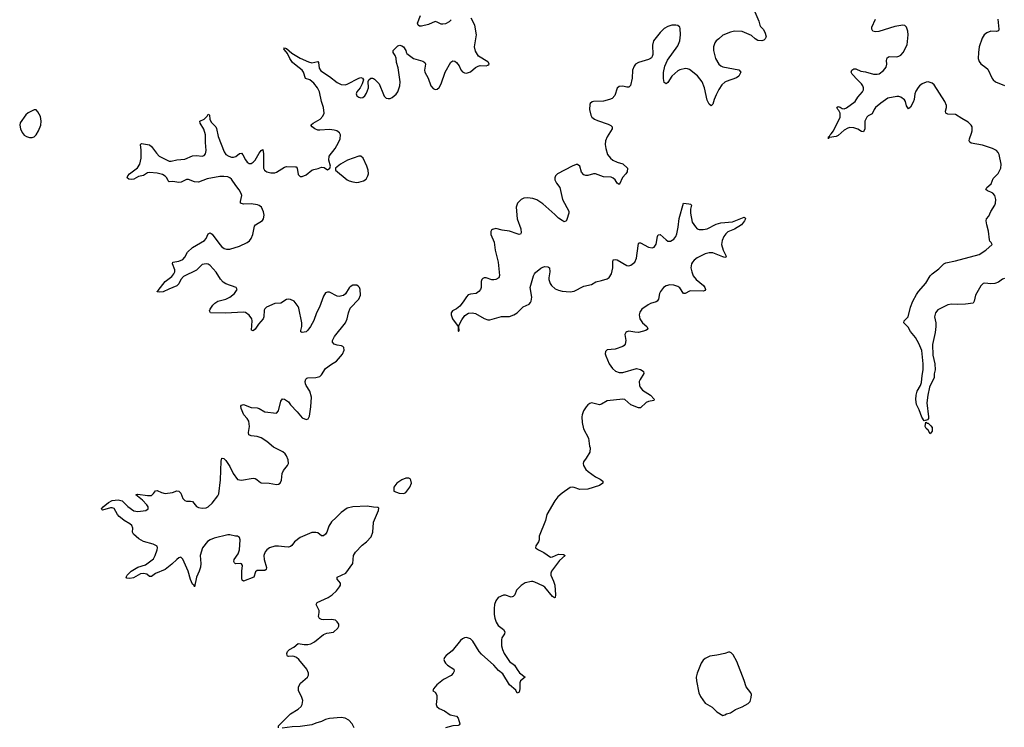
# Model space of a CAD drawing. Header units: inches. Extents: x 1843750 to 1959452, y 907112 to 1016326.
# Tile 111 of 137: x 1936383 to 1946448, y 957856 to 965086. Entities that reach past the tile are written whole.
import ezdxf

# ---------------------------------------------------------------- set-up
doc = ezdxf.new("R2010")
doc.units = ezdxf.units.IN
doc.header["$MEASUREMENT"] = 0
for name, color, linetype in [('B9935', 7, 'Continuous'), ('B9936', 7, 'Continuous'), ('B9945', 7, 'Continuous'), ('B9946', 7, 'Continuous')]:
    doc.layers.add(name, color=color, linetype=linetype)

msp = doc.modelspace()

# ---------------------------------------------------------------- linework, layer by layer
at = {"layer": 'B9935', "color": 6, "elevation": 500}
for points in [[(1939617, 960000), (1939570, 959954), (1939544, 959910), (1939522, 959850), (1939510, 959830), (1939490, 959811), (1939470, 959814), (1939430, 959842), (1939410, 959848), (1939370, 959845), (1939250, 959796), (1939193, 959750), (1939165, 959715), (1939150, 959703), (1939130, 959698), (1939090, 959699), (1939030, 959708), (1938992, 959708), (1938938, 959690), (1938910, 959670), (1938894, 959650), (1938880, 959610), (1938881, 959570), (1938905, 959490), (1938904, 959470), (1938890, 959460), (1938810, 959460), (1938794, 959446), (1938775, 959390), (1938670, 959349), (1938659, 959359), (1938655, 959375), (1938654, 959450), (1938661, 959510), (1938650, 959527), (1938642, 959530), (1938590, 959525), (1938578, 959538), (1938573, 959550), (1938577, 959570), (1938615, 959630), (1938630, 959670), (1938636, 959770), (1938630, 959796), (1938610, 959809), (1938590, 959808), (1938530, 959824), (1938510, 959823), (1938370, 959787), (1938330, 959771), (1938304, 959756), (1938251, 959689), (1938227, 959610), (1938235, 959530), (1938230, 959494), (1938218, 959450), (1938192, 959390), (1938170, 959293), (1938166, 959306), (1938150, 959320), (1938130, 959366), (1938106, 959450), (1938050, 959574), (1938030, 959593), (1938010, 959587), (1937990, 959572), (1937938, 959522), (1937871, 959470), (1937770, 959426), (1937730, 959396), (1937710, 959396), (1937682, 959422), (1937650, 959429), (1937617, 959423), (1937545, 959385), (1937510, 959376), (1937479, 959379), (1937470, 959390), (1937482, 959410), (1937523, 959450), (1937590, 959492), (1937670, 959516), (1937750, 959578), (1937769, 959610), (1937788, 959670), (1937793, 959690), (1937787, 959707), (1937747, 959727), (1937650, 959753), (1937602, 959782), (1937546, 959830), (1937536, 959850), (1937541, 959890), (1937530, 959917), (1937510, 959935), (1937450, 959969), (1937412, 960000)], [(1939030, 957850), (1939030, 957870), (1939150, 957995), (1939230, 958041), (1939260, 958070), (1939271, 958090), (1939276, 958130), (1939265, 958170), (1939233, 958230), (1939233, 958270), (1939253, 958307), (1939324, 958370), (1939334, 958390), (1939336, 958410), (1939319, 958450), (1939236, 958550), (1939212, 958570), (1939190, 958579), (1939170, 958582), (1939130, 958578), (1939122, 958582), (1939116, 958590), (1939114, 958610), (1939121, 958630), (1939140, 958650), (1939185, 958675), (1939230, 958713), (1939290, 958701), (1939330, 958703), (1939358, 958710), (1939397, 958730), (1939490, 958804), (1939523, 958817), (1939590, 958829), (1939635, 958870), (1939647, 958890), (1939645, 958910), (1939630, 958934), (1939610, 958951), (1939570, 958958), (1939490, 958953), (1939470, 958956), (1939448, 958968), (1939439, 958990), (1939446, 959030), (1939444, 959050), (1939413, 959110), (1939425, 959130), (1939537, 959183), (1939577, 959210), (1939621, 959250), (1939651, 959290), (1939664, 959310), (1939664, 959330), (1939627, 959370), (1939629, 959390), (1939717, 959430), (1939787, 959530), (1939794, 959610), (1939815, 959645), (1939883, 959717), (1939930, 959750), (1939976, 959804), (1939993, 959850), (1940000, 959950), (1940000, 959951)], [(1939801, 957850), (1939783, 957890), (1939747, 957930), (1939710, 957951), (1939670, 957957), (1939550, 957947), (1939510, 957935), (1939470, 957916), (1939410, 957900), (1939370, 957881), (1939250, 957864), (1939170, 957860), (1939066, 957846)]]:
    msp.add_lwpolyline(points, dxfattribs=at)
at = {"layer": 'B9936', "color": 6, "elevation": 500}
for points in [[(1937412, 960000), (1937400, 960010), (1937384, 960030), (1937350, 960091), (1937330, 960099), (1937310, 960100), (1937230, 960075), (1937222, 960082), (1937221, 960090), (1937236, 960110), (1937290, 960153), (1937330, 960172), (1937390, 960182), (1937431, 960170), (1937490, 960113), (1937550, 960067), (1937590, 960062), (1937672, 960070), (1937696, 960090), (1937695, 960110), (1937684, 960130), (1937638, 960178), (1937572, 960230), (1937590, 960239), (1937690, 960225), (1937730, 960226), (1937750, 960244), (1937770, 960271), (1937790, 960277), (1937834, 960254), (1937870, 960245), (1937945, 960255), (1937990, 960271), (1938010, 960268), (1938030, 960248), (1938050, 960195), (1938070, 960173), (1938090, 960166), (1938130, 960167), (1938150, 960163), (1938190, 960112), (1938210, 960103), (1938250, 960096), (1938290, 960099), (1938310, 960110), (1938350, 960146), (1938410, 960221), (1938420, 960240), (1938435, 960385), (1938444, 960576), (1938450, 960605), (1938454, 960606), (1938470, 960604), (1938490, 960581), (1938530, 960521), (1938566, 960450), (1938610, 960389), (1938650, 960380), (1938770, 960401), (1938790, 960399), (1938809, 960389), (1938830, 960368), (1938853, 960353), (1938932, 960352), (1939010, 960336), (1939030, 960339), (1939045, 960350), (1939058, 960382), (1939065, 960450), (1939081, 960479), (1939122, 960530), (1939131, 960550), (1939128, 960590), (1939111, 960630), (1939096, 960650), (1939073, 960670), (1938978, 960718), (1938910, 960776), (1938850, 960815), (1938810, 960828), (1938750, 960835), (1938726, 960846), (1938722, 960870), (1938732, 960930), (1938725, 960985), (1938710, 961010), (1938674, 961050), (1938648, 961112), (1938644, 961136), (1938651, 961149), (1938670, 961153), (1938750, 961124), (1938810, 961121), (1938830, 961114), (1938890, 961078), (1939010, 961066), (1939030, 961090), (1939054, 961190), (1939070, 961211), (1939090, 961209), (1939130, 961181), (1939153, 961150), (1939220, 961080), (1939270, 961019), (1939310, 961001), (1939332, 961008), (1939346, 961034), (1939360, 961130), (1939365, 961230), (1939350, 961290), (1939310, 961349), (1939305, 961365), (1939303, 961390), (1939307, 961413), (1939317, 961423), (1939330, 961428), (1939409, 961431), (1939450, 961441), (1939470, 961458), (1939510, 961521), (1939570, 961568), (1939623, 961597), (1939682, 961670), (1939700, 961710), (1939697, 961737), (1939688, 961748), (1939674, 961754), (1939630, 961759), (1939599, 961770), (1939581, 961790), (1939580, 961810), (1939600, 961850), (1939712, 961990), (1939730, 962030), (1939743, 962090), (1939763, 962137), (1939850, 962230), (1939866, 962270), (1939865, 962330), (1939857, 962350), (1939844, 962364), (1939830, 962372), (1939810, 962375), (1939790, 962372), (1939763, 962357), (1939750, 962345), (1939715, 962285), (1939692, 962268), (1939677, 962263), (1939650, 962258), (1939630, 962261), (1939550, 962302), (1939530, 962302), (1939510, 962294), (1939490, 962262), (1939449, 962150), (1939418, 962090), (1939390, 962011), (1939357, 961950), (1939330, 961913), (1939310, 961898), (1939270, 961889), (1939258, 961898), (1939256, 961910), (1939268, 961950), (1939268, 961990), (1939237, 962137), (1939230, 962154), (1939190, 962209), (1939150, 962228), (1939130, 962232), (1939110, 962226), (1939051, 962189), (1938990, 962186), (1938907, 962150), (1938889, 962131), (1938883, 962117), (1938878, 962050), (1938872, 962030), (1938825, 961975), (1938790, 961924), (1938770, 961906), (1938754, 961914), (1938758, 962010), (1938755, 962030), (1938730, 962067), (1938690, 962093), (1938670, 962097), (1938488, 962088), (1938332, 962092), (1938324, 962110), (1938331, 962130), (1938358, 962170), (1938377, 962190), (1938410, 962211), (1938490, 962231), (1938530, 962250), (1938580, 962290), (1938606, 962330), (1938595, 962350), (1938490, 962386), (1938463, 962403), (1938435, 962435), (1938390, 962508), (1938330, 962575), (1938310, 962587), (1938290, 962592), (1938250, 962586), (1938190, 962527), (1938057, 962463), (1938029, 962431), (1938010, 962386), (1937990, 962367), (1937907, 962333), (1937850, 962304), (1937810, 962301), (1937790, 962307), (1937787, 962310), (1937800, 962320), (1937871, 962410), (1937937, 962463), (1937959, 962490), (1937968, 962510), (1937970, 962530), (1937945, 962590), (1937950, 962610), (1938010, 962620), (1938050, 962637), (1938070, 962659), (1938099, 962710), (1938150, 962760), (1938272, 962830), (1938288, 962852), (1938310, 962898), (1938330, 962910), (1938350, 962895), (1938428, 962788), (1938450, 962765), (1938474, 962750), (1938497, 962743), (1938530, 962742), (1938630, 962772), (1938710, 962810), (1938732, 962828), (1938750, 962850), (1938765, 962890), (1938783, 962977), (1938792, 962990), (1938865, 963035), (1938876, 963050), (1938883, 963090), (1938876, 963124), (1938854, 963170), (1938830, 963189), (1938815, 963195), (1938750, 963203), (1938670, 963200), (1938642, 963210), (1938639, 963230), (1938653, 963290), (1938648, 963310), (1938627, 963347), (1938591, 963391), (1938550, 963457), (1938532, 963472), (1938510, 963480), (1938470, 963485), (1938430, 963484), (1938300, 963460), (1938210, 963427), (1938169, 963429), (1938110, 963453), (1938090, 963453), (1938033, 963427), (1938010, 963422), (1937948, 963432), (1937910, 963431), (1937900, 963440), (1937887, 963470), (1937869, 963489), (1937843, 963503), (1937790, 963517), (1937710, 963524), (1937690, 963520), (1937650, 963494), (1937597, 963483), (1937550, 963457), (1937530, 963452), (1937498, 963458), (1937481, 963470), (1937487, 963490), (1937505, 963510), (1937586, 963574), (1937612, 963610), (1937626, 963670), (1937626, 963754), (1937617, 963810), (1937630, 963820), (1937710, 963806), (1937730, 963790), (1937781, 963721), (1937810, 963690), (1937910, 963642), (1937930, 963640), (1937990, 963655), (1938070, 963662), (1938150, 963694), (1938190, 963697), (1938250, 963693), (1938270, 963697), (1938284, 963716), (1938288, 963750), (1938282, 963830), (1938281, 963910), (1938267, 963967), (1938229, 964030), (1938224, 964050), (1938270, 964070), (1938299, 964101), (1938310, 964121), (1938318, 964118), (1938322, 964110), (1938327, 964070), (1938339, 964039), (1938389, 963990), (1938396, 963976), (1938411, 963891), (1938475, 963735), (1938490, 963710), (1938521, 963690), (1938550, 963683), (1938570, 963683), (1938591, 963689), (1938630, 963718), (1938650, 963723), (1938665, 963705), (1938690, 963654), (1938710, 963629), (1938730, 963617), (1938750, 963618), (1938770, 963630), (1938790, 963650), (1938830, 963723), (1938850, 963749), (1938870, 963759), (1938877, 963717), (1938877, 963570), (1938886, 963550), (1938898, 963538), (1938910, 963530), (1938950, 963520), (1938990, 963520), (1939010, 963527), (1939090, 963579), (1939110, 963586), (1939203, 963583), (1939210, 963582), (1939220, 963570), (1939230, 963504), (1939250, 963485), (1939270, 963485), (1939310, 963502), (1939370, 963547), (1939390, 963557), (1939435, 963565), (1939470, 963580), (1939497, 963577), (1939530, 963553), (1939555, 963570), (1939562, 963590), (1939542, 963650), (1939548, 963690), (1939609, 963770), (1939643, 963830), (1939659, 963870), (1939661, 963910), (1939651, 963930), (1939640, 963940), (1939626, 963950), (1939599, 963959), (1939550, 963965), (1939450, 963956), (1939430, 963958), (1939401, 963970), (1939373, 963990), (1939360, 964010), (1939365, 964015), (1939382, 964030), (1939454, 964070), (1939481, 964099), (1939494, 964130), (1939489, 964190), (1939470, 964250), (1939448, 964348), (1939427, 964390), (1939390, 964438), (1939350, 964470), (1939306, 964486), (1939286, 964550), (1939272, 964572), (1939210, 964617), (1939173, 964650), (1939143, 964690), (1939120, 964740), (1939090, 964777), (1939083, 964790), (1939090, 964798), (1939110, 964791), (1939165, 964745), (1939250, 964694), (1939334, 964654), (1939370, 964644), (1939430, 964659), (1939438, 964650), (1939444, 964590), (1939463, 964563), (1939550, 964506), (1939630, 964444), (1939670, 964424), (1939710, 964422), (1939730, 964427), (1939850, 964488), (1939870, 964494), (1939887, 964487), (1939896, 964470), (1939883, 964430), (1939863, 964390), (1939831, 964350), (1939822, 964330), (1939830, 964309), (1939850, 964295), (1939870, 964289), (1939890, 964292), (1939910, 964307), (1939930, 964335), (1939949, 964390), (1939947, 964453), (1939952, 964470), (1939972, 964489), (1939990, 964490), (1940000, 964484)], [(1940000, 960107), (1939935, 960115), (1939790, 960109), (1939730, 960095), (1939669, 960050), (1939617, 960000)]]:
    msp.add_lwpolyline(points, dxfattribs=at)
at = {"layer": 'B9936', "color": 6}
for points, elevation in [([(1936530, 964165), (1936470, 964134), (1936447, 964113), (1936388, 964032), (1936383, 964010), (1936393, 963970), (1936410, 963933), (1936430, 963907), (1936453, 963893), (1936483, 963883), (1936510, 963883), (1936530, 963889), (1936553, 963910), (1936576, 963950), (1936598, 964010), (1936603, 964050), (1936596, 964096), (1936570, 964145), (1936550, 964164)], 600), ([(1939850, 963693), (1939735, 963650), (1939662, 963610), (1939610, 963570), (1939613, 963550), (1939730, 963450), (1939750, 963439), (1939790, 963428), (1939830, 963424), (1939850, 963427), (1939899, 963441), (1939924, 963456), (1939943, 963490), (1939948, 963512), (1939945, 963550), (1939932, 963590), (1939893, 963670), (1939870, 963690)], 500)]:
    msp.add_lwpolyline(points, close=True, dxfattribs=dict(at, elevation=elevation))
at = {"layer": 'B9945', "color": 6, "elevation": 500}
for points in [[(1940000, 959951), (1940021, 960000)], [(1941765, 960000), (1941758, 959970), (1941692, 959810), (1941692, 959770), (1941686, 959750), (1941661, 959710), (1941655, 959690), (1941685, 959670), (1941742, 959642), (1941810, 959595), (1941830, 959599), (1941890, 959625), (1941942, 959622), (1941959, 959610), (1941900, 959560), (1941819, 959450), (1941812, 959430), (1941812, 959410), (1941841, 959350), (1941854, 959310), (1941861, 959210), (1941857, 959183), (1941850, 959178), (1941830, 959191), (1941750, 959287), (1941730, 959303), (1941650, 959340), (1941630, 959346), (1941614, 959346), (1941550, 959331), (1941510, 959306), (1941463, 959257), (1941443, 959210), (1941428, 959192), (1941406, 959186), (1941350, 959205), (1941330, 959205), (1941276, 959184), (1941251, 959149), (1941237, 959110), (1941232, 959070), (1941234, 959010), (1941240, 958970), (1941255, 958930), (1941275, 958895), (1941330, 958855), (1941344, 958830), (1941339, 958810), (1941312, 958770), (1941307, 958750), (1941309, 958690), (1941317, 958650), (1941335, 958610), (1941390, 958530), (1941441, 958490), (1941467, 958447), (1941494, 958414), (1941549, 958370), (1941501, 958330), (1941497, 958310), (1941497, 958250), (1941490, 958216), (1941470, 958206), (1941454, 958234), (1941390, 958290), (1941323, 958403), (1941278, 958438), (1941231, 958491), (1941103, 958603), (1941081, 958630), (1941017, 958737), (1940990, 958759), (1940950, 958774), (1940930, 958772), (1940910, 958761), (1940890, 958743), (1940803, 958637), (1940744, 958590), (1940726, 958570), (1940720, 958550), (1940724, 958530), (1940735, 958510), (1940758, 958490), (1940820, 958450), (1940825, 958430), (1940816, 958410), (1940793, 958387), (1940715, 958345), (1940648, 958290), (1940612, 958250), (1940608, 958230), (1940630, 958215), (1940646, 958186), (1940649, 958150), (1940639, 958090), (1940646, 958070), (1940670, 958050), (1940724, 958024), (1940785, 957985), (1940850, 957970), (1940865, 957950), (1940882, 957890), (1940879, 957881), (1940867, 957873), (1940810, 957871), (1940736, 957850)]]:
    msp.add_lwpolyline(points, dxfattribs=at)
at = {"layer": 'B9945', "color": 6, "elevation": 600}
msp.add_lwpolyline([(1943630, 958624), (1943590, 958610), (1943510, 958594), (1943437, 958583), (1943390, 958558), (1943370, 958541), (1943349, 958510), (1943308, 958410), (1943300, 958370), (1943303, 958330), (1943324, 958210), (1943343, 958170), (1943390, 958102), (1943461, 958061), (1943510, 958015), (1943570, 957978), (1943590, 957985), (1943607, 957993), (1943650, 958004), (1943702, 958038), (1943770, 958066), (1943830, 958099), (1943850, 958121), (1943862, 958162), (1943863, 958190), (1943856, 958210), (1943810, 958270), (1943790, 958334), (1943714, 958530), (1943677, 958597), (1943657, 958617), (1943644, 958624)], close=True, dxfattribs=at)
at = {"layer": 'B9946', "color": 6, "elevation": 500}
for points in [[(1943887, 965190), (1943939, 965070), (1943949, 965029), (1943955, 965015), (1943987, 964987), (1944005, 964950), (1944013, 964910), (1944004, 964890), (1943990, 964878), (1943970, 964871), (1943930, 964875), (1943900, 964890), (1943863, 964923), (1943770, 964966), (1943691, 964969), (1943650, 964960), (1943570, 964928), (1943530, 964890), (1943503, 964870), (1943489, 964851), (1943476, 964810), (1943475, 964770), (1943496, 964690), (1943530, 964630), (1943550, 964613), (1943570, 964605), (1943733, 964573), (1943754, 964550), (1943735, 964510), (1943710, 964492), (1943605, 964455), (1943590, 964447), (1943560, 964420), (1943530, 964373), (1943503, 964317), (1943483, 964270), (1943470, 964223), (1943450, 964206), (1943430, 964224), (1943410, 964265), (1943384, 964390), (1943358, 964450), (1943312, 964512), (1943230, 964576), (1943210, 964585), (1943190, 964586), (1943130, 964573), (1943110, 964564), (1943050, 964510), (1943010, 964444), (1942990, 964431), (1942970, 964443), (1942964, 964484), (1942966, 964546), (1942977, 964610), (1943007, 964673), (1943110, 964820), (1943130, 964870), (1943139, 964930), (1943135, 964995), (1943130, 965010), (1943110, 965028), (1943090, 965031), (1943050, 965029), (1943010, 965018), (1942970, 964995), (1942930, 964955), (1942862, 964870), (1942853, 964827), (1942854, 964730), (1942850, 964710), (1942842, 964698), (1942832, 964688), (1942810, 964678), (1942710, 964649), (1942679, 964630), (1942663, 964610), (1942648, 964570), (1942645, 964490), (1942627, 964413), (1942618, 964402), (1942610, 964395), (1942590, 964395), (1942550, 964408), (1942510, 964405), (1942490, 964387), (1942467, 964310), (1942438, 964282), (1942411, 964269), (1942350, 964252), (1942250, 964250), (1942234, 964246), (1942214, 964230), (1942210, 964221), (1942207, 964170), (1942220, 964110), (1942232, 964090), (1942259, 964070), (1942290, 964057), (1942400, 964020), (1942426, 964006), (1942441, 963990), (1942439, 963970), (1942389, 963890), (1942370, 963850), (1942368, 963810), (1942374, 963770), (1942393, 963710), (1942423, 963670), (1942446, 963650), (1942490, 963629), (1942550, 963614), (1942598, 963570), (1942593, 963530), (1942581, 963510), (1942546, 963474), (1942515, 963405), (1942510, 963401), (1942490, 963416), (1942469, 963450), (1942450, 963468), (1942430, 963478), (1942350, 963479), (1942270, 963510), (1942250, 963511), (1942190, 963494), (1942170, 963493), (1942150, 963501), (1942127, 963527), (1942108, 963588), (1942086, 963606), (1942070, 963607), (1942030, 963591), (1941882, 963510), (1941860, 963490), (1941852, 963470), (1941854, 963450), (1941870, 963417), (1941904, 963370), (1941931, 963250), (1941998, 963130), (1941998, 963110), (1941976, 963044), (1941970, 963029), (1941957, 963023), (1941950, 963022), (1941930, 963033), (1941890, 963059), (1941855, 963095), (1941730, 963204), (1941670, 963244), (1941630, 963258), (1941573, 963267), (1941538, 963262), (1941510, 963250), (1941473, 963210), (1941460, 963170), (1941468, 963050), (1941505, 962950), (1941511, 962909), (1941504, 962896), (1941490, 962893), (1941470, 962897), (1941390, 962924), (1941316, 962936), (1941250, 962954), (1941216, 962944), (1941205, 962935), (1941199, 962921), (1941200, 962890), (1941233, 962813), (1941244, 962730), (1941275, 962610), (1941289, 962471), (1941282, 962450), (1941250, 962430), (1941230, 962427), (1941209, 962429), (1941150, 962449), (1941130, 962448), (1941119, 962441), (1941109, 962431), (1941101, 962410), (1941099, 962350), (1941093, 962330), (1941078, 962310), (1941050, 962290), (1940990, 962282), (1940966, 962274), (1940950, 962256), (1940918, 962202), (1940882, 962158), (1940850, 962131), (1940809, 962110), (1940793, 962090), (1940793, 962070), (1940809, 962030), (1940867, 961950), (1940865, 961910), (1940870, 961901), (1940875, 961910), (1940871, 961950), (1940876, 961970), (1940902, 962018), (1940935, 962065), (1940970, 962086), (1941010, 962091), (1941044, 962084), (1941130, 962033), (1941170, 962020), (1941190, 962019), (1941310, 962052), (1941390, 962055), (1941436, 962070), (1941470, 962092), (1941530, 962151), (1941590, 962181), (1941605, 962195), (1941613, 962210), (1941617, 962250), (1941603, 962350), (1941637, 962470), (1941645, 962490), (1941657, 962503), (1941710, 962549), (1941730, 962558), (1941750, 962563), (1941781, 962561), (1941790, 962559), (1941798, 962550), (1941804, 962510), (1941791, 962450), (1941793, 962430), (1941805, 962390), (1941818, 962370), (1941857, 962337), (1941890, 962323), (1941930, 962313), (1942010, 962307), (1942050, 962314), (1942150, 962362), (1942230, 962382), (1942271, 962409), (1942330, 962420), (1942390, 962439), (1942410, 962452), (1942434, 962490), (1942447, 962550), (1942445, 962610), (1942450, 962631), (1942470, 962637), (1942490, 962632), (1942590, 962573), (1942609, 962571), (1942630, 962578), (1942670, 962610), (1942689, 962650), (1942704, 962776), (1942710, 962799), (1942715, 962805), (1942730, 962807), (1942810, 962762), (1942850, 962754), (1942870, 962763), (1942888, 962792), (1942903, 962870), (1942911, 962889), (1942930, 962890), (1942990, 962836), (1943010, 962824), (1943036, 962824), (1943070, 962843), (1943090, 962870), (1943101, 962899), (1943114, 962966), (1943125, 963055), (1943170, 963212), (1943225, 963205), (1943240, 963200), (1943249, 963190), (1943242, 963150), (1943242, 963110), (1943256, 963016), (1943290, 962969), (1943310, 962950), (1943330, 962942), (1943370, 962941), (1943410, 962950), (1943504, 962996), (1943550, 963012), (1943670, 963022), (1943790, 963069), (1943800, 963060), (1943802, 963050), (1943792, 963030), (1943763, 962990), (1943690, 962946), (1943623, 962917), (1943601, 962899), (1943580, 962870), (1943563, 962830), (1943559, 962790), (1943575, 962730), (1943606, 962670), (1943600, 962660), (1943590, 962656), (1943570, 962663), (1943470, 962703), (1943430, 962705), (1943390, 962693), (1943310, 962654), (1943279, 962630), (1943262, 962610), (1943251, 962590), (1943245, 962550), (1943254, 962510), (1943269, 962470), (1943297, 962430), (1943373, 962370), (1943388, 962350), (1943394, 962330), (1943390, 962318), (1943370, 962314), (1943245, 962315), (1943229, 962311), (1943187, 962287), (1943170, 962290), (1943130, 962345), (1943110, 962360), (1943070, 962373), (1943030, 962376), (1942990, 962367), (1942965, 962350), (1942934, 962310), (1942925, 962290), (1942913, 962230), (1942900, 962210), (1942890, 962204), (1942832, 962188), (1942807, 962173), (1942743, 962130), (1942721, 962099), (1942714, 962070), (1942721, 962030), (1942750, 961989), (1942795, 961950), (1942804, 961930), (1942798, 961922), (1942784, 961910), (1942710, 961891), (1942672, 961892), (1942630, 961901), (1942610, 961902), (1942590, 961896), (1942581, 961890), (1942570, 961870), (1942581, 961810), (1942573, 961770), (1942563, 961757), (1942550, 961746), (1942470, 961720), (1942388, 961712), (1942370, 961696), (1942369, 961671), (1942374, 961650), (1942408, 961570), (1942442, 961522), (1942475, 961495), (1942510, 961483), (1942550, 961480), (1942690, 961521), (1942730, 961513), (1942755, 961495), (1942760, 961490), (1942763, 961470), (1942725, 961410), (1942717, 961390), (1942718, 961350), (1942726, 961330), (1942750, 961300), (1942833, 961250), (1942870, 961210), (1942865, 961195), (1942810, 961185), (1942786, 961174), (1942730, 961120), (1942710, 961121), (1942631, 961151), (1942570, 961204), (1942550, 961208), (1942390, 961191), (1942330, 961158), (1942310, 961152), (1942229, 961171), (1942210, 961166), (1942190, 961151), (1942173, 961130), (1942148, 961090), (1942132, 961050), (1942129, 961030), (1942132, 960970), (1942146, 960906), (1942198, 960810), (1942209, 960730), (1942215, 960710), (1942211, 960669), (1942174, 960606), (1942147, 960570), (1942142, 960550), (1942146, 960530), (1942171, 960490), (1942193, 960470), (1942270, 960415), (1942317, 960390), (1942344, 960370), (1942344, 960350), (1942310, 960326), (1942190, 960290), (1942110, 960287), (1942050, 960307), (1942030, 960310), (1942010, 960306), (1941930, 960250), (1941884, 960210), (1941854, 960170), (1941773, 960030), (1941765, 960000)], [(1940000, 964484), (1940010, 964478), (1940057, 964430), (1940101, 964321), (1940110, 964305), (1940130, 964286), (1940150, 964280), (1940170, 964282), (1940190, 964290), (1940230, 964326), (1940248, 964350), (1940270, 964410), (1940272, 964450), (1940253, 964593), (1940235, 964650), (1940232, 964692), (1940221, 964721), (1940201, 964750), (1940202, 964770), (1940250, 964818), (1940270, 964825), (1940290, 964820), (1940305, 964810), (1940330, 964773), (1940333, 964753), (1940342, 964742), (1940410, 964691), (1940504, 964664), (1940526, 964650), (1940530, 964630), (1940522, 964570), (1940525, 964550), (1940558, 964490), (1940587, 964410), (1940610, 964384), (1940630, 964373), (1940650, 964375), (1940670, 964393), (1940692, 964430), (1940733, 964550), (1940790, 964652), (1940810, 964666), (1940830, 964663), (1940850, 964648), (1940874, 964614), (1940893, 964573), (1940910, 964552), (1940930, 964542), (1940950, 964540), (1940990, 964553), (1941043, 964597), (1941070, 964612), (1941090, 964619), (1941150, 964616), (1941170, 964620), (1941181, 964630), (1941177, 964650), (1941170, 964655), (1941073, 964713), (1941043, 964763), (1941031, 964810), (1941052, 964932), (1941036, 965030), (1941000, 965100)], [(1940794, 965086), (1940775, 965065), (1940735, 965045), (1940710, 965039), (1940690, 965042), (1940650, 965062), (1940630, 965066), (1940562, 965038), (1940490, 965019), (1940470, 965021), (1940456, 965030), (1940448, 965050), (1940479, 965130)], [(1946450, 962443), (1946430, 962435), (1946390, 962405), (1946350, 962389), (1946310, 962386), (1946250, 962394), (1946231, 962389), (1946210, 962368), (1946155, 962270), (1946140, 962210), (1946130, 962190), (1946050, 962178), (1945970, 962175), (1945910, 962178), (1945870, 962173), (1945770, 962120), (1945746, 962090), (1945736, 962050), (1945747, 961990), (1945747, 961950), (1945740, 961890), (1945714, 961766), (1945718, 961658), (1945737, 961570), (1945741, 961510), (1945732, 961468), (1945730, 961430), (1945685, 961330), (1945667, 961250), (1945657, 961170), (1945675, 961030), (1945673, 961010), (1945662, 960998), (1945630, 960986), (1945606, 961026), (1945579, 961099), (1945550, 961154), (1945544, 961204), (1945547, 961250), (1945558, 961290), (1945592, 961348), (1945601, 961379), (1945607, 961450), (1945620, 961510), (1945619, 961570), (1945605, 961705), (1945576, 961776), (1945539, 961839), (1945490, 961900), (1945465, 961945), (1945420, 961990), (1945426, 962010), (1945465, 962050), (1945488, 962150), (1945513, 962210), (1945550, 962278), (1945570, 962308), (1945647, 962393), (1945690, 962468), (1945710, 962491), (1945780, 962540), (1945830, 962591), (1945850, 962603), (1945950, 962621), (1946192, 962688), (1946261, 962730), (1946325, 962790), (1946315, 962810), (1946302, 962822), (1946297, 962837), (1946286, 962926), (1946268, 962990), (1946263, 963030), (1946266, 963050), (1946290, 963078), (1946312, 963128), (1946350, 963191), (1946357, 963210), (1946361, 963250), (1946350, 963290), (1946332, 963312), (1946310, 963325), (1946276, 963336), (1946258, 963350), (1946268, 963370), (1946313, 963410), (1946336, 963464), (1946384, 963516), (1946413, 963570), (1946415, 963610), (1946397, 963710), (1946387, 963730), (1946369, 963749), (1946329, 963770), (1946225, 963805), (1946110, 963825), (1946096, 963836), (1946088, 963850), (1946091, 963870), (1946114, 963926), (1946120, 963950), (1946119, 963990), (1946111, 964010), (1946080, 964040), (1946015, 964075), (1945950, 964116), (1945870, 964120), (1945850, 964130), (1945847, 964150), (1945858, 964190), (1945858, 964210), (1945840, 964250), (1945730, 964422), (1945710, 964438), (1945670, 964450), (1945650, 964448), (1945609, 964431), (1945581, 964410), (1945567, 964393), (1945543, 964357), (1945533, 964330), (1945526, 964270), (1945517, 964243), (1945490, 964192), (1945470, 964177), (1945450, 964206), (1945438, 964250), (1945428, 964268), (1945390, 964295), (1945370, 964301), (1945350, 964301), (1945257, 964283), (1945186, 964234), (1945131, 964190), (1945117, 964170), (1945096, 964124), (1945056, 964104), (1945042, 964090), (1945023, 964050), (1945024, 963970), (1945010, 963940), (1944990, 963945), (1944950, 963966), (1944910, 963981), (1944870, 963985), (1944850, 963978), (1944810, 963956), (1944750, 963904), (1944730, 963894), (1944662, 963882), (1944651, 963889), (1944650, 963870), (1944650, 963890), (1944663, 963897), (1944668, 963910), (1944680, 963920), (1944701, 963950), (1944769, 964090), (1944770, 964130), (1944758, 964158), (1944745, 964170), (1944737, 964190), (1944750, 964198), (1944770, 964191), (1944790, 964178), (1944810, 964174), (1944835, 964185), (1944925, 964250), (1944950, 964294), (1944998, 964350), (1945008, 964370), (1945009, 964390), (1945002, 964410), (1944989, 964430), (1944946, 964470), (1944892, 964530), (1944882, 964550), (1944888, 964570), (1944910, 964585), (1944930, 964584), (1944980, 964560), (1945030, 964552), (1945110, 964531), (1945150, 964529), (1945170, 964534), (1945214, 964566), (1945240, 964600), (1945247, 964630), (1945243, 964670), (1945250, 964696), (1945270, 964710), (1945350, 964707), (1945370, 964712), (1945390, 964724), (1945414, 964750), (1945454, 964830), (1945464, 964930), (1945463, 964970), (1945450, 965010), (1945430, 965028), (1945410, 965030), (1945330, 965016), (1945165, 964965), (1945130, 964963), (1945105, 964970), (1945094, 964990), (1945095, 965010), (1945130, 965090)], [(1946381, 965090), (1946392, 964990), (1946389, 964971), (1946370, 964966), (1946310, 964970), (1946268, 964952), (1946242, 964930), (1946223, 964897), (1946191, 964810), (1946183, 964750), (1946182, 964690), (1946190, 964660), (1946210, 964635), (1946259, 964599), (1946279, 964579), (1946324, 964484), (1946333, 964470), (1946359, 964450), (1946450, 964414)], [(1940021, 960000), (1940051, 960070), (1940054, 960094), (1940043, 960103), (1940000, 960107)]]:
    msp.add_lwpolyline(points, dxfattribs=at)
for points in [[(1945663, 960963), (1945670, 960963), (1945698, 960938), (1945710, 960918), (1945710, 960882), (1945690, 960855), (1945671, 960891), (1945649, 960910), (1945639, 960930), (1945646, 960974)], [(1940361, 960401), (1940330, 960401), (1940290, 960386), (1940239, 960350), (1940208, 960310), (1940208, 960268), (1940262, 960250), (1940310, 960245), (1940330, 960256), (1940342, 960270), (1940372, 960310), (1940389, 960349), (1940382, 960382), (1940374, 960394)]]:
    msp.add_lwpolyline(points, close=True, dxfattribs=at)

doc.saveas('drawing.dxf')
